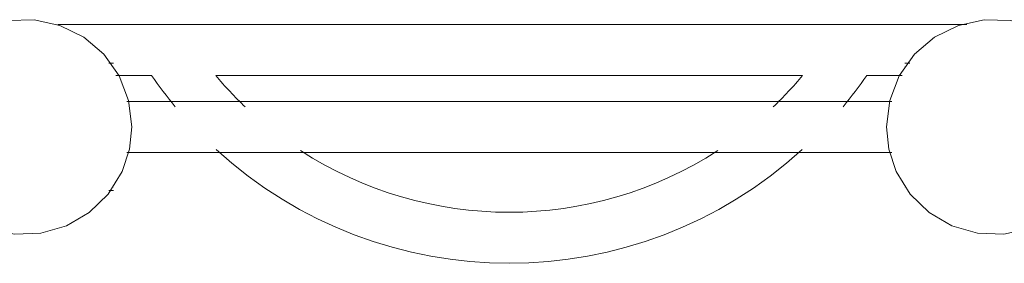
# Model space of a CAD drawing. Header units: inches. Extents: x -1 to 4727, y -3 to 1727.
# Tile 85 of 163: x 2727.89 to 2737.54, y 1417.54 to 1419.92. Entities that reach past the tile are written whole.
import ezdxf

# ---------------------------------------------------------------- set-up
doc = ezdxf.new("R2010")
doc.units = ezdxf.units.IN
doc.header["$LTSCALE"] = 42
doc.header["$MEASUREMENT"] = 0
doc.layers.get('0').update_dxf_attribs({"linetype": 'CONTINUOUS'})
doc.layers.add('I-FURN', color=8, linetype='CONTINUOUS')

# ---------------------------------------------------------------- blocks, each defined once
blk = doc.blocks.new('Game - Foosball Table - Default-3751008-FURNITURE PLAN - FLOOR 09 - EAST')
at = {"lineweight": 9}
for p, q in [((-17, -4.4225), (-17, 4.4823)), ((-17, 4.4823), (-17, -4.4225)), ((-16.622, 3.9253), (-16.622, 3.875)), ((-16.5915, 3.875), (-16.5915, 3.875)), ((-15.4028, 3.875), (-15.4028, 3.875)), ((-16.5, 3.8496), (-16.5, 3.5029)), ((-16.5, 3.5029), (-16.5, 3.8496)), ((-16.247, 3.7471), (-16.247, -3.7451)), ((-15.747, -3.7471), (-15.747, 3.7496)), ((-16.5, 2.875), (-16.5, -2.875)), ((-16.5, -2.875), (-16.5, 2.875)), ((-16.5, -3.5029), (-16.5, -3.8541)), ((-16.5, -3.8541), (-16.5, -3.5029)), ((-16.622, -3.875), (-16.622, -3.9225)), ((-16.5832, -3.875), (-16.5832, -3.875)), ((-15.4046, -3.875), (-15.4046, -3.875)), ((-15.372, -3.9235), (-15.372, -3.875))]:
    blk.add_line(p, q, dxfattribs=at)
at = {"lineweight": 9, "flags": 128}
for points in [[(-15.997, 3.6957), (-16.2543, 3.7276), (-16.4961, 3.8213), (-16.7077, 3.9712), (-16.8763, 4.1683), (-16.9916, 4.4004), (-17.0469, 4.6538), (-17.0386, 4.9129), (-16.9673, 5.1622), (-16.8374, 5.3866), (-16.6566, 5.5725), (-16.4359, 5.7086), (-16.2171, 5.781), (-15.997, 5.8043)], [(-15.997, 5.8043), (-15.7397, 5.7724), (-15.4979, 5.6787), (-15.2864, 5.5288), (-15.1178, 5.3317), (-15.0024, 5.0996), (-14.9472, 4.8462), (-14.9554, 4.5871), (-15.0267, 4.3378), (-15.1567, 4.1134), (-15.3375, 3.9275), (-15.5582, 3.7914), (-15.7769, 3.719), (-15.997, 3.6957)], [(-15.997, -3.6957), (-16.2543, -3.7276), (-16.4961, -3.8213), (-16.7077, -3.9712), (-16.8763, -4.1683), (-16.9916, -4.4004), (-17.0469, -4.6538), (-17.0386, -4.9129), (-16.9673, -5.1622), (-16.8374, -5.3866), (-16.6566, -5.5725), (-16.4359, -5.7086), (-16.2171, -5.781), (-15.997, -5.8043)], [(-15.997, -5.8043), (-15.7397, -5.7724), (-15.4979, -5.6787), (-15.2864, -5.5288), (-15.1178, -5.3317), (-15.0024, -5.0996), (-14.9472, -4.8462), (-14.9554, -4.5871), (-15.0267, -4.3378), (-15.1567, -4.1134), (-15.3375, -3.9275), (-15.5582, -3.7914), (-15.7769, -3.719), (-15.997, -3.6957)]]:
    blk.add_lwpolyline(points, dxfattribs=at)
at = {"lineweight": 9}
for radius, start, end in [(4.2545, 50.25634, 55.42058), (4.2545, 50.25634, 55.42058), (3.7545, 43.52757, 49.9743), (3.7545, 43.52757, 49.9743), (4.2545, 317.54965, 42.45035), (4.2545, 317.54965, 42.45035), (3.7545, 327.02474, 32.97526), (3.7545, 327.02474, 32.97526), (3.7545, 310.0257, 316.47243), (3.7545, 310.0257, 316.47243), (4.2545, 304.57942, 309.74366), (4.2545, 304.57942, 309.74366)]:
    blk.add_arc((-18.9146, 0), radius, start, end, dxfattribs=at)

msp = doc.modelspace()

# ---------------------------------------------------------------- block references
at = {"layer": 'I-FURN', "rotation": 269.9999999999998}
msp.add_blockref('Game - Foosball Table - Default-3751008-FURNITURE PLAN - FLOOR 09 - EAST', (2732.6875, 1402.875), dxfattribs=at)

doc.saveas('drawing.dxf')
